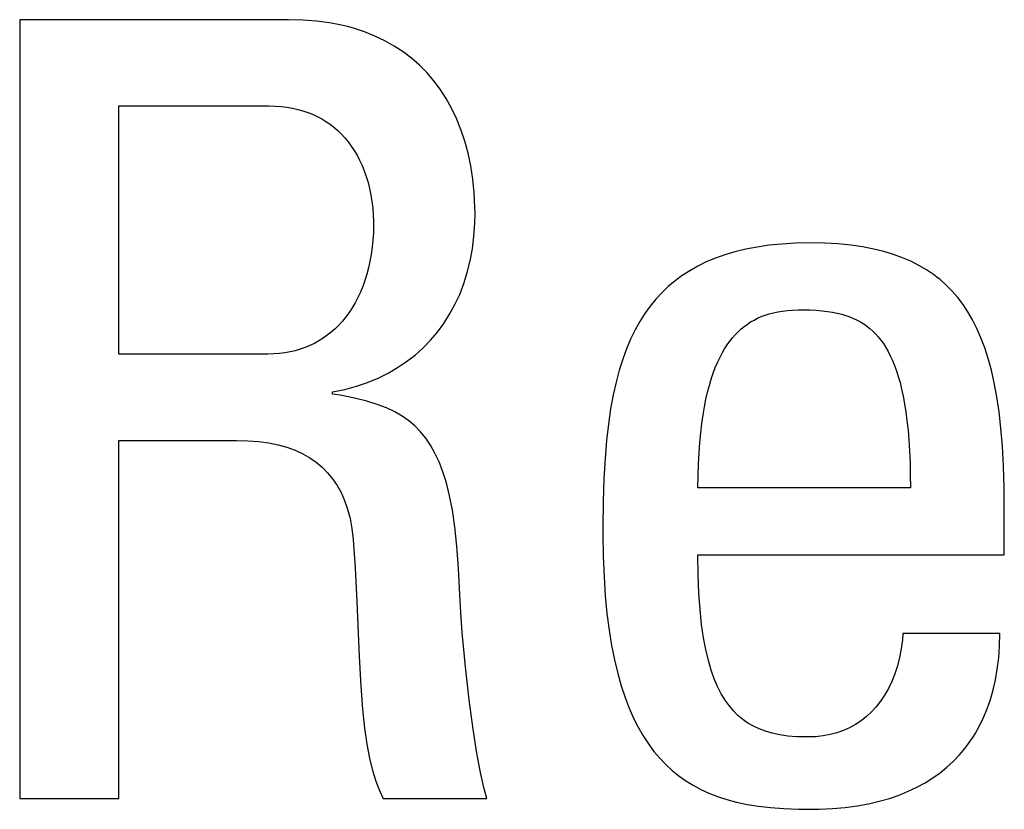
# Model space of a CAD drawing. Header units: millimetres. Extents: x -2579 to 1363, y -329 to 2298.
# Tile 63 of 256: x -1246.23 to -1244.14, y 1523.4 to 1525.08. Entities that reach past the tile are written whole.
import ezdxf

# ---------------------------------------------------------------- set-up
doc = ezdxf.new("R2010")
doc.units = ezdxf.units.MM
doc.header["$LTSCALE"] = 30.734
doc.layers.get('0').update_dxf_attribs({"linetype": 'CONTINUOUS'})

msp = doc.modelspace()

# ---------------------------------------------------------------- linework, layer by layer
at = {"color": 250, "true_color": 0x1c1c1c}
for p, q in [((-1246.2314, 1525.0824), (-1246.2314, 1523.4268)), ((-1245.6604, 1525.0824), (-1246.2314, 1525.0824)), ((-1245.6299, 1525.0816), (-1245.6604, 1525.0824)), ((-1245.6009, 1525.0793), (-1245.6299, 1525.0816)), ((-1245.5733, 1525.0756), (-1245.6009, 1525.0793)), ((-1245.5472, 1525.0706), (-1245.5733, 1525.0756)), ((-1245.5346, 1525.0676), (-1245.5472, 1525.0706)), ((-1245.5223, 1525.0642), (-1245.5346, 1525.0676)), ((-1245.4988, 1525.0566), (-1245.5223, 1525.0642)), ((-1245.4765, 1525.0477), (-1245.4988, 1525.0566)), ((-1245.4554, 1525.0376), (-1245.4765, 1525.0477)), ((-1245.4354, 1525.0264), (-1245.4554, 1525.0376)), ((-1245.4165, 1525.014), (-1245.4354, 1525.0264)), ((-1245.3987, 1525.0004), (-1245.4165, 1525.014)), ((-1245.382, 1524.9857), (-1245.3987, 1525.0004)), ((-1245.3662, 1524.9698), (-1245.382, 1524.9857)), ((-1245.3515, 1524.9527), (-1245.3662, 1524.9698)), ((-1245.3378, 1524.9344), (-1245.3515, 1524.9527)), ((-1245.3252, 1524.9149), (-1245.3378, 1524.9344)), ((-1245.3136, 1524.8942), (-1245.3252, 1524.9149)), ((-1246.0204, 1524.3716), (-1246.0204, 1524.899)), ((-1246.0204, 1524.899), (-1245.7017, 1524.899)), ((-1245.7017, 1524.899), (-1245.6886, 1524.8987)), ((-1245.6886, 1524.8987), (-1245.6759, 1524.8978)), ((-1245.6759, 1524.8978), (-1245.6697, 1524.8971)), ((-1245.6697, 1524.8971), (-1245.6636, 1524.8964)), ((-1245.6636, 1524.8964), (-1245.6518, 1524.8944)), ((-1245.6518, 1524.8944), (-1245.6404, 1524.8918)), ((-1245.6404, 1524.8918), (-1245.6295, 1524.8888)), ((-1245.6295, 1524.8888), (-1245.6189, 1524.8853)), ((-1245.303, 1524.8722), (-1245.3136, 1524.8942)), ((-1245.6189, 1524.8853), (-1245.6088, 1524.8812)), ((-1245.6088, 1524.8812), (-1245.599, 1524.8767)), ((-1245.599, 1524.8767), (-1245.5896, 1524.8717)), ((-1245.5896, 1524.8717), (-1245.5805, 1524.8661)), ((-1245.2936, 1524.8489), (-1245.303, 1524.8722)), ((-1245.5805, 1524.8661), (-1245.5718, 1524.8601)), ((-1245.5718, 1524.8601), (-1245.5635, 1524.8537)), ((-1245.5635, 1524.8537), (-1245.5554, 1524.8467)), ((-1245.5554, 1524.8467), (-1245.5477, 1524.8392)), ((-1245.2854, 1524.8243), (-1245.2936, 1524.8489)), ((-1245.5477, 1524.8392), (-1245.5404, 1524.8312)), ((-1245.5404, 1524.8312), (-1245.5334, 1524.8227)), ((-1245.5334, 1524.8227), (-1245.5267, 1524.8137)), ((-1245.5267, 1524.8137), (-1245.5205, 1524.8042)), ((-1245.5205, 1524.8042), (-1245.5145, 1524.7942)), ((-1245.2784, 1524.7986), (-1245.2854, 1524.8243)), ((-1245.5145, 1524.7942), (-1245.509, 1524.7836)), ((-1245.509, 1524.7836), (-1245.5039, 1524.7725)), ((-1245.2727, 1524.7716), (-1245.2784, 1524.7986)), ((-1245.5039, 1524.7725), (-1245.4992, 1524.7609)), ((-1245.2683, 1524.7434), (-1245.2727, 1524.7716)), ((-1245.4992, 1524.7609), (-1245.4949, 1524.7488)), ((-1245.4949, 1524.7488), (-1245.4911, 1524.7362)), ((-1245.2654, 1524.7142), (-1245.2683, 1524.7434)), ((-1245.4911, 1524.7362), (-1245.4878, 1524.7232)), ((-1245.4878, 1524.7232), (-1245.485, 1524.7097)), ((-1245.485, 1524.7097), (-1245.4828, 1524.6959)), ((-1245.2639, 1524.6841), (-1245.2654, 1524.7142)), ((-1245.4828, 1524.6959), (-1245.4811, 1524.6818)), ((-1245.4811, 1524.6818), (-1245.4799, 1524.6674)), ((-1245.2637, 1524.6697), (-1245.2639, 1524.6841)), ((-1245.4799, 1524.6674), (-1245.4794, 1524.6528)), ((-1245.2641, 1524.6501), (-1245.2637, 1524.6697)), ((-1245.4793, 1524.6453), (-1245.4797, 1524.6294)), ((-1245.4794, 1524.6528), (-1245.4793, 1524.6467)), ((-1245.4793, 1524.6467), (-1245.4793, 1524.6453)), ((-1245.2659, 1524.6224), (-1245.2641, 1524.6501)), ((-1245.4797, 1524.6294), (-1245.4806, 1524.6138)), ((-1245.2692, 1524.5956), (-1245.2659, 1524.6224)), ((-1245.4822, 1524.5985), (-1245.4842, 1524.5835)), ((-1245.4806, 1524.6138), (-1245.4822, 1524.5985)), ((-1245.274, 1524.5698), (-1245.2692, 1524.5956)), ((-1244.6642, 1524.5991), (-1244.6884, 1524.5945)), ((-1244.6385, 1524.6028), (-1244.6642, 1524.5991)), ((-1244.6113, 1524.6055), (-1244.6385, 1524.6028)), ((-1244.5823, 1524.6072), (-1244.6113, 1524.6055)), ((-1244.5515, 1524.6078), (-1244.5823, 1524.6072)), ((-1244.5205, 1524.6072), (-1244.5515, 1524.6078)), ((-1244.4917, 1524.6056), (-1244.5205, 1524.6072)), ((-1244.4648, 1524.603), (-1244.4917, 1524.6056)), ((-1244.4398, 1524.5994), (-1244.4648, 1524.603)), ((-1244.4164, 1524.5949), (-1244.4398, 1524.5994)), ((-1244.3946, 1524.5896), (-1244.4164, 1524.5949)), ((-1245.4842, 1524.5835), (-1245.4869, 1524.5689)), ((-1244.7529, 1524.5754), (-1244.7721, 1524.5673)), ((-1244.7327, 1524.5826), (-1244.7529, 1524.5754)), ((-1244.7112, 1524.589), (-1244.7327, 1524.5826)), ((-1244.6884, 1524.5945), (-1244.7112, 1524.589)), ((-1244.3742, 1524.5834), (-1244.3946, 1524.5896)), ((-1244.3551, 1524.5765), (-1244.3742, 1524.5834)), ((-1244.3371, 1524.5688), (-1244.3551, 1524.5765)), ((-1245.49, 1524.5548), (-1245.4936, 1524.5411)), ((-1245.4869, 1524.5689), (-1245.49, 1524.5548)), ((-1245.2801, 1524.545), (-1245.274, 1524.5698)), ((-1244.7902, 1524.5585), (-1244.8072, 1524.5488)), ((-1244.7721, 1524.5673), (-1244.7902, 1524.5585)), ((-1244.3202, 1524.5602), (-1244.3371, 1524.5688)), ((-1244.3044, 1524.5509), (-1244.3202, 1524.5602)), ((-1245.4936, 1524.5411), (-1245.4978, 1524.528)), ((-1245.2876, 1524.5213), (-1245.2801, 1524.545)), ((-1244.8234, 1524.5383), (-1244.8386, 1524.5271)), ((-1244.8072, 1524.5488), (-1244.8234, 1524.5383)), ((-1244.2894, 1524.5408), (-1244.3044, 1524.5509)), ((-1244.2822, 1524.5354), (-1244.2894, 1524.5408)), ((-1244.2753, 1524.5298), (-1244.2822, 1524.5354)), ((-1245.5024, 1524.5153), (-1245.5074, 1524.5031)), ((-1245.4978, 1524.528), (-1245.5024, 1524.5153)), ((-1245.2963, 1524.4985), (-1245.2876, 1524.5213)), ((-1244.8529, 1524.515), (-1244.8665, 1524.502)), ((-1244.8386, 1524.5271), (-1244.8529, 1524.515)), ((-1244.262, 1524.518), (-1244.2753, 1524.5298)), ((-1244.2495, 1524.5053), (-1244.262, 1524.518)), ((-1245.5128, 1524.4915), (-1245.5186, 1524.4804)), ((-1245.5074, 1524.5031), (-1245.5128, 1524.4915)), ((-1245.3063, 1524.4769), (-1245.2963, 1524.4985)), ((-1244.8665, 1524.502), (-1244.8793, 1524.4882)), ((-1244.2377, 1524.4916), (-1244.2495, 1524.5053)), ((-1244.2265, 1524.4769), (-1244.2377, 1524.4916)), ((-1245.5248, 1524.4699), (-1245.5314, 1524.4599)), ((-1245.5186, 1524.4804), (-1245.5248, 1524.4699)), ((-1245.3176, 1524.4563), (-1245.3063, 1524.4769)), ((-1244.8914, 1524.4734), (-1244.9028, 1524.4577)), ((-1244.8793, 1524.4882), (-1244.8914, 1524.4734)), ((-1244.2161, 1524.4611), (-1244.2265, 1524.4769)), ((-1245.5383, 1524.4505), (-1245.5456, 1524.4416)), ((-1245.5314, 1524.4599), (-1245.5383, 1524.4505)), ((-1245.33, 1524.4368), (-1245.3176, 1524.4563)), ((-1244.9028, 1524.4577), (-1244.9135, 1524.4408)), ((-1244.6631, 1524.4478), (-1244.6552, 1524.4512)), ((-1244.6552, 1524.4512), (-1244.647, 1524.4543)), ((-1244.647, 1524.4543), (-1244.6385, 1524.457)), ((-1244.6385, 1524.457), (-1244.6295, 1524.4594)), ((-1244.6295, 1524.4594), (-1244.6201, 1524.4613)), ((-1244.6201, 1524.4613), (-1244.6102, 1524.463)), ((-1244.6102, 1524.463), (-1244.5998, 1524.4642)), ((-1244.5998, 1524.4642), (-1244.5886, 1524.4651)), ((-1244.5886, 1524.4651), (-1244.5768, 1524.4655)), ((-1244.5768, 1524.4655), (-1244.5698, 1524.4656)), ((-1244.5698, 1524.4656), (-1244.5682, 1524.4656)), ((-1244.5682, 1524.4656), (-1244.5526, 1524.4653)), ((-1244.5526, 1524.4653), (-1244.5387, 1524.4647)), ((-1244.5387, 1524.4647), (-1244.5261, 1524.4637)), ((-1244.5261, 1524.4637), (-1244.5145, 1524.4624)), ((-1244.5145, 1524.4624), (-1244.5037, 1524.4608)), ((-1244.5037, 1524.4608), (-1244.4937, 1524.4588)), ((-1244.4937, 1524.4588), (-1244.4843, 1524.4564)), ((-1244.4843, 1524.4564), (-1244.4754, 1524.4538)), ((-1244.4754, 1524.4538), (-1244.4671, 1524.4508)), ((-1244.4671, 1524.4508), (-1244.4591, 1524.4475)), ((-1244.2062, 1524.4442), (-1244.2161, 1524.4611)), ((-1245.5531, 1524.4333), (-1245.561, 1524.4255)), ((-1245.5456, 1524.4416), (-1245.5531, 1524.4333)), ((-1245.3435, 1524.4183), (-1245.33, 1524.4368)), ((-1244.9135, 1524.4408), (-1244.9235, 1524.4228)), ((-1244.6982, 1524.4249), (-1244.6917, 1524.4303)), ((-1244.6917, 1524.4303), (-1244.6849, 1524.4352)), ((-1244.6849, 1524.4352), (-1244.6779, 1524.4398)), ((-1244.6779, 1524.4398), (-1244.6706, 1524.444)), ((-1244.6706, 1524.444), (-1244.6631, 1524.4478)), ((-1244.4591, 1524.4475), (-1244.4515, 1524.4439)), ((-1244.4515, 1524.4439), (-1244.4443, 1524.4399)), ((-1244.4443, 1524.4399), (-1244.4374, 1524.4356)), ((-1244.4374, 1524.4356), (-1244.4308, 1524.4309)), ((-1244.4308, 1524.4309), (-1244.4244, 1524.4258)), ((-1244.197, 1524.4259), (-1244.2062, 1524.4442)), ((-1245.5777, 1524.4115), (-1245.5865, 1524.4052)), ((-1245.5692, 1524.4182), (-1245.5777, 1524.4115)), ((-1245.561, 1524.4255), (-1245.5692, 1524.4182)), ((-1245.3582, 1524.401), (-1245.3435, 1524.4183)), ((-1244.9235, 1524.4228), (-1244.9329, 1524.4036)), ((-1244.7166, 1524.406), (-1244.7107, 1524.4128)), ((-1244.7107, 1524.4128), (-1244.7046, 1524.419)), ((-1244.7046, 1524.419), (-1244.6982, 1524.4249)), ((-1244.4244, 1524.4258), (-1244.4183, 1524.4203)), ((-1244.4183, 1524.4203), (-1244.4124, 1524.4144)), ((-1244.4124, 1524.4144), (-1244.4067, 1524.408)), ((-1244.4067, 1524.408), (-1244.4011, 1524.4011)), ((-1244.1884, 1524.4062), (-1244.197, 1524.4259)), ((-1245.6246, 1524.3855), (-1245.635, 1524.3819)), ((-1245.6146, 1524.3897), (-1245.6246, 1524.3855)), ((-1245.6049, 1524.3943), (-1245.6146, 1524.3897)), ((-1245.5956, 1524.3995), (-1245.6049, 1524.3943)), ((-1245.5865, 1524.4052), (-1245.5956, 1524.3995)), ((-1245.3741, 1524.3847), (-1245.3582, 1524.401)), ((-1244.9329, 1524.4036), (-1244.9417, 1524.383)), ((-1244.7334, 1524.3825), (-1244.728, 1524.3909)), ((-1244.728, 1524.3909), (-1244.7224, 1524.3987)), ((-1244.7224, 1524.3987), (-1244.7196, 1524.4024)), ((-1244.7196, 1524.4024), (-1244.7166, 1524.406)), ((-1244.4011, 1524.4011), (-1244.3958, 1524.3937)), ((-1244.3958, 1524.3937), (-1244.3907, 1524.3857)), ((-1244.3907, 1524.3857), (-1244.3858, 1524.3772)), ((-1244.1803, 1524.3849), (-1244.1884, 1524.4062)), ((-1245.704, 1524.3716), (-1246.0204, 1524.3716)), ((-1245.6916, 1524.3719), (-1245.704, 1524.3716)), ((-1245.6796, 1524.3728), (-1245.6916, 1524.3719)), ((-1245.6679, 1524.3742), (-1245.6796, 1524.3728)), ((-1245.6566, 1524.3762), (-1245.6679, 1524.3742)), ((-1245.6456, 1524.3788), (-1245.6566, 1524.3762)), ((-1245.635, 1524.3819), (-1245.6456, 1524.3788)), ((-1245.409, 1524.3556), (-1245.391, 1524.3696)), ((-1245.391, 1524.3696), (-1245.3741, 1524.3847)), ((-1244.9417, 1524.383), (-1244.9498, 1524.361)), ((-1244.7436, 1524.3639), (-1244.7386, 1524.3735)), ((-1244.7386, 1524.3735), (-1244.7334, 1524.3825)), ((-1244.3858, 1524.3772), (-1244.3811, 1524.368)), ((-1244.3811, 1524.368), (-1244.3766, 1524.3582)), ((-1244.1729, 1524.362), (-1244.1803, 1524.3849)), ((-1245.4282, 1524.3428), (-1245.409, 1524.3556)), ((-1244.9498, 1524.361), (-1244.9572, 1524.3373)), ((-1244.753, 1524.3427), (-1244.7484, 1524.3536)), ((-1244.7484, 1524.3536), (-1244.7436, 1524.3639)), ((-1244.3766, 1524.3582), (-1244.3722, 1524.3476)), ((-1244.3722, 1524.3476), (-1244.3681, 1524.3362)), ((-1244.1662, 1524.3371), (-1244.1729, 1524.362)), ((-1245.4698, 1524.3206), (-1245.4484, 1524.3311)), ((-1245.4484, 1524.3311), (-1245.4282, 1524.3428)), ((-1244.9572, 1524.3373), (-1244.964, 1524.3119)), ((-1244.7616, 1524.3184), (-1244.7574, 1524.3309)), ((-1244.7574, 1524.3309), (-1244.753, 1524.3427)), ((-1244.3681, 1524.3362), (-1244.3642, 1524.324)), ((-1244.3642, 1524.324), (-1244.3604, 1524.311)), ((-1244.1601, 1524.3101), (-1244.1662, 1524.3371)), ((-1245.5406, 1524.2966), (-1245.5159, 1524.3033)), ((-1245.5159, 1524.3033), (-1245.4923, 1524.3113)), ((-1245.4923, 1524.3113), (-1245.4698, 1524.3206)), ((-1244.964, 1524.3119), (-1244.9701, 1524.2846)), ((-1244.7693, 1524.2908), (-1244.7656, 1524.3051)), ((-1244.7656, 1524.3051), (-1244.7616, 1524.3184)), ((-1244.3604, 1524.311), (-1244.357, 1524.2969)), ((-1244.1546, 1524.2808), (-1244.1601, 1524.3101)), ((-1245.5664, 1524.2913), (-1245.5406, 1524.2966)), ((-1245.5664, 1524.2867), (-1245.5664, 1524.2913)), ((-1245.5502, 1524.284), (-1245.5664, 1524.2867)), ((-1245.5196, 1524.278), (-1245.5502, 1524.284)), ((-1244.9701, 1524.2846), (-1244.9755, 1524.255)), ((-1244.7728, 1524.2756), (-1244.7693, 1524.2908)), ((-1244.357, 1524.2969), (-1244.3537, 1524.2819)), ((-1244.3537, 1524.2819), (-1244.3507, 1524.2657)), ((-1245.4937, 1524.2716), (-1245.5196, 1524.278)), ((-1245.4714, 1524.2646), (-1245.4937, 1524.2716)), ((-1245.4518, 1524.257), (-1245.4714, 1524.2646)), ((-1244.776, 1524.2595), (-1244.7728, 1524.2756)), ((-1244.3507, 1524.2657), (-1244.348, 1524.2484)), ((-1244.1499, 1524.2489), (-1244.1546, 1524.2808)), ((-1245.4344, 1524.2488), (-1245.4518, 1524.257)), ((-1245.4187, 1524.2397), (-1245.4344, 1524.2488)), ((-1245.4045, 1524.2297), (-1245.4187, 1524.2397)), ((-1244.9755, 1524.255), (-1244.9801, 1524.2228)), ((-1244.7816, 1524.2239), (-1244.779, 1524.2422)), ((-1244.779, 1524.2422), (-1244.776, 1524.2595)), ((-1244.348, 1524.2484), (-1244.3456, 1524.2299)), ((-1244.1459, 1524.2139), (-1244.1499, 1524.2489)), ((-1245.3915, 1524.2187), (-1245.4045, 1524.2297)), ((-1245.3795, 1524.2065), (-1245.3915, 1524.2187)), ((-1244.9801, 1524.2228), (-1244.9841, 1524.1878)), ((-1244.7839, 1524.2044), (-1244.7816, 1524.2239)), ((-1244.3456, 1524.2299), (-1244.3434, 1524.21)), ((-1245.3684, 1524.193), (-1245.3795, 1524.2065)), ((-1244.7859, 1524.1837), (-1244.7839, 1524.2044)), ((-1244.3434, 1524.21), (-1244.3416, 1524.1887)), ((-1244.1428, 1524.1756), (-1244.1459, 1524.2139)), ((-1246.0204, 1523.4268), (-1246.0204, 1524.1881)), ((-1246.0204, 1524.1881), (-1245.7709, 1524.1881)), ((-1245.7709, 1524.1881), (-1245.7465, 1524.1875)), ((-1245.7465, 1524.1875), (-1245.7236, 1524.1858)), ((-1245.7236, 1524.1858), (-1245.7022, 1524.1829)), ((-1245.7022, 1524.1829), (-1245.6821, 1524.1788)), ((-1245.6821, 1524.1788), (-1245.6634, 1524.1735)), ((-1245.3582, 1524.178), (-1245.3684, 1524.193)), ((-1245.3488, 1524.1612), (-1245.3582, 1524.178)), ((-1244.9841, 1524.1878), (-1244.9872, 1524.1493)), ((-1244.7875, 1524.1617), (-1244.7859, 1524.1837)), ((-1244.3416, 1524.1887), (-1244.3402, 1524.1658)), ((-1245.6634, 1524.1735), (-1245.646, 1524.1671)), ((-1245.646, 1524.1671), (-1245.6299, 1524.1597)), ((-1245.6299, 1524.1597), (-1245.615, 1524.1512)), ((-1245.34, 1524.1425), (-1245.3488, 1524.1612)), ((-1244.7888, 1524.1383), (-1244.7875, 1524.1617)), ((-1244.3402, 1524.1658), (-1244.3391, 1524.1414)), ((-1244.1405, 1524.1334), (-1244.1428, 1524.1756)), ((-1245.615, 1524.1512), (-1245.6012, 1524.1417)), ((-1245.6012, 1524.1417), (-1245.5886, 1524.131)), ((-1245.332, 1524.1214), (-1245.34, 1524.1425)), ((-1244.9872, 1524.1493), (-1244.9896, 1524.1065)), ((-1244.7896, 1524.1135), (-1244.7888, 1524.1383)), ((-1244.3391, 1524.1414), (-1244.3385, 1524.1152)), ((-1245.5886, 1524.131), (-1245.577, 1524.1193)), ((-1245.577, 1524.1193), (-1245.5664, 1524.1065)), ((-1245.3246, 1524.0976), (-1245.332, 1524.1214)), ((-1244.79, 1524.0872), (-1244.7896, 1524.1135)), ((-1244.3385, 1524.1152), (-1244.3382, 1524.0872)), ((-1244.1391, 1524.0866), (-1244.1405, 1524.1334)), ((-1245.5664, 1524.1065), (-1245.5569, 1524.0924)), ((-1245.3178, 1524.0705), (-1245.3246, 1524.0976)), ((-1244.9896, 1524.1065), (-1244.9911, 1524.0583)), ((-1245.5569, 1524.0924), (-1245.5484, 1524.0771)), ((-1245.5484, 1524.0771), (-1245.541, 1524.0603)), ((-1244.3382, 1524.0872), (-1244.79, 1524.0872)), ((-1244.1387, 1524.0437), (-1244.1391, 1524.0866)), ((-1245.541, 1524.0603), (-1245.5346, 1524.0421)), ((-1245.3118, 1524.0395), (-1245.3178, 1524.0705)), ((-1244.9911, 1524.0583), (-1244.9917, 1524.0022)), ((-1245.5346, 1524.0421), (-1245.5294, 1524.0222)), ((-1245.3065, 1524.0041), (-1245.3118, 1524.0395)), ((-1244.1387, 1523.9451), (-1244.1387, 1524.0437)), ((-1245.5294, 1524.0222), (-1245.5255, 1524.0006)), ((-1245.5255, 1524.0006), (-1245.5228, 1523.9772)), ((-1245.302, 1523.9632), (-1245.3065, 1524.0041)), ((-1244.9917, 1524.0022), (-1244.9917, 1523.9886)), ((-1244.9917, 1523.9886), (-1244.9912, 1523.9419)), ((-1245.5228, 1523.9772), (-1245.5186, 1523.9171)), ((-1245.2985, 1523.9157), (-1245.302, 1523.9632)), ((-1244.9912, 1523.9419), (-1244.9895, 1523.8983)), ((-1244.7895, 1523.902), (-1244.79, 1523.9451)), ((-1244.79, 1523.9451), (-1244.1387, 1523.9451)), ((-1245.5186, 1523.9171), (-1245.5148, 1523.8454)), ((-1245.2958, 1523.8602), (-1245.2985, 1523.9157)), ((-1244.9895, 1523.8983), (-1244.9869, 1523.8577)), ((-1244.7879, 1523.8633), (-1244.7895, 1523.902)), ((-1244.7854, 1523.8284), (-1244.7879, 1523.8633)), ((-1245.5148, 1523.8454), (-1245.5099, 1523.7287)), ((-1245.2938, 1523.8221), (-1245.2958, 1523.8602)), ((-1244.9869, 1523.8577), (-1244.9833, 1523.8199)), ((-1245.2907, 1523.7797), (-1245.2938, 1523.8221)), ((-1244.782, 1523.797), (-1244.7854, 1523.8284)), ((-1244.9833, 1523.8199), (-1244.9788, 1523.7846)), ((-1245.284, 1523.7069), (-1245.2907, 1523.7797)), ((-1244.9788, 1523.7846), (-1244.9734, 1523.7518)), ((-1244.7779, 1523.7687), (-1244.782, 1523.797)), ((-1244.7731, 1523.7433), (-1244.7779, 1523.7687)), ((-1244.3554, 1523.7644), (-1244.3578, 1523.7451)), ((-1244.3543, 1523.7777), (-1244.3554, 1523.7644)), ((-1244.1479, 1523.7777), (-1244.3543, 1523.7777)), ((-1244.1488, 1523.7512), (-1244.1479, 1523.7777)), ((-1244.9734, 1523.7518), (-1244.9674, 1523.7213)), ((-1244.7677, 1523.7204), (-1244.7731, 1523.7433)), ((-1244.3578, 1523.7451), (-1244.3614, 1523.7265)), ((-1244.1507, 1523.7261), (-1244.1488, 1523.7512)), ((-1245.5099, 1523.7287), (-1245.5065, 1523.6659)), ((-1244.9674, 1523.7213), (-1244.9605, 1523.6929)), ((-1244.7616, 1523.6998), (-1244.7677, 1523.7204)), ((-1244.3614, 1523.7265), (-1244.3659, 1523.7087)), ((-1244.1536, 1523.7021), (-1244.1507, 1523.7261)), ((-1245.2761, 1523.6365), (-1245.284, 1523.7069)), ((-1244.7551, 1523.6813), (-1244.7616, 1523.6998)), ((-1244.3659, 1523.7087), (-1244.3714, 1523.6918)), ((-1244.1576, 1523.6793), (-1244.1536, 1523.7021)), ((-1244.9605, 1523.6929), (-1244.953, 1523.6665)), ((-1244.748, 1523.6647), (-1244.7551, 1523.6813)), ((-1244.3778, 1523.6758), (-1244.3851, 1523.6608)), ((-1244.3714, 1523.6918), (-1244.3778, 1523.6758)), ((-1244.1626, 1523.6577), (-1244.1576, 1523.6793)), ((-1245.5065, 1523.6659), (-1245.5027, 1523.617)), ((-1244.953, 1523.6665), (-1244.9449, 1523.6419)), ((-1244.7404, 1523.6497), (-1244.748, 1523.6647)), ((-1244.3851, 1523.6608), (-1244.3931, 1523.6468)), ((-1244.1684, 1523.6371), (-1244.1626, 1523.6577)), ((-1245.2679, 1523.5745), (-1245.2761, 1523.6365)), ((-1244.9449, 1523.6419), (-1244.9361, 1523.6191)), ((-1244.7323, 1523.6362), (-1244.7404, 1523.6497)), ((-1244.7237, 1523.6242), (-1244.7323, 1523.6362)), ((-1244.4018, 1523.6338), (-1244.4112, 1523.6219)), ((-1244.3931, 1523.6468), (-1244.4018, 1523.6338)), ((-1244.1752, 1523.6175), (-1244.1684, 1523.6371)), ((-1245.5027, 1523.617), (-1245.4984, 1523.5765)), ((-1244.9361, 1523.6191), (-1244.9267, 1523.5979)), ((-1244.7146, 1523.6133), (-1244.7237, 1523.6242)), ((-1244.7049, 1523.6036), (-1244.7146, 1523.6133)), ((-1244.4112, 1523.6219), (-1244.4213, 1523.6109)), ((-1244.1829, 1523.5989), (-1244.1752, 1523.6175)), ((-1244.9267, 1523.5979), (-1244.9168, 1523.5782)), ((-1244.6946, 1523.595), (-1244.7049, 1523.6036)), ((-1244.6838, 1523.5873), (-1244.6946, 1523.595)), ((-1244.4432, 1523.5921), (-1244.4551, 1523.5842)), ((-1244.4319, 1523.601), (-1244.4432, 1523.5921)), ((-1244.4213, 1523.6109), (-1244.4319, 1523.601)), ((-1244.1914, 1523.5813), (-1244.1829, 1523.5989)), ((-1245.4984, 1523.5765), (-1245.4934, 1523.5421)), ((-1245.2599, 1523.523), (-1245.2679, 1523.5745)), ((-1244.9168, 1523.5782), (-1244.9062, 1523.5599)), ((-1244.6721, 1523.5806), (-1244.6838, 1523.5873)), ((-1244.6597, 1523.5747), (-1244.6721, 1523.5806)), ((-1244.6464, 1523.5697), (-1244.6597, 1523.5747)), ((-1244.6319, 1523.5656), (-1244.6464, 1523.5697)), ((-1244.4807, 1523.5714), (-1244.4945, 1523.5665)), ((-1244.4676, 1523.5773), (-1244.4807, 1523.5714)), ((-1244.4551, 1523.5842), (-1244.4676, 1523.5773)), ((-1244.2008, 1523.5646), (-1244.1914, 1523.5813)), ((-1244.9062, 1523.5599), (-1244.8951, 1523.5429)), ((-1244.6161, 1523.5622), (-1244.6319, 1523.5656)), ((-1244.5987, 1523.5597), (-1244.6161, 1523.5622)), ((-1244.5795, 1523.5582), (-1244.5987, 1523.5597)), ((-1244.5579, 1523.5576), (-1244.5795, 1523.5582)), ((-1244.5561, 1523.5576), (-1244.5579, 1523.5576)), ((-1244.5397, 1523.5582), (-1244.5561, 1523.5576)), ((-1244.5239, 1523.5599), (-1244.5397, 1523.5582)), ((-1244.5089, 1523.5627), (-1244.5239, 1523.5599)), ((-1244.4945, 1523.5665), (-1244.5089, 1523.5627)), ((-1244.2222, 1523.5337), (-1244.2111, 1523.5487)), ((-1244.2111, 1523.5487), (-1244.2058, 1523.5565)), ((-1244.2058, 1523.5565), (-1244.2008, 1523.5646)), ((-1245.4934, 1523.5421), (-1245.4877, 1523.5124)), ((-1244.8951, 1523.5429), (-1244.8834, 1523.5271)), ((-1244.2341, 1523.5195), (-1244.2222, 1523.5337)), ((-1245.4877, 1523.5124), (-1245.4814, 1523.4865)), ((-1245.2522, 1523.4819), (-1245.2599, 1523.523)), ((-1244.8834, 1523.5271), (-1244.8711, 1523.5126)), ((-1244.8711, 1523.5126), (-1244.8583, 1523.4991)), ((-1244.2469, 1523.5061), (-1244.2341, 1523.5195)), ((-1245.4814, 1523.4865), (-1245.4744, 1523.464)), ((-1244.8583, 1523.4991), (-1244.8448, 1523.4866)), ((-1244.8448, 1523.4866), (-1244.8306, 1523.4751)), ((-1244.2752, 1523.4817), (-1244.2606, 1523.4935)), ((-1244.2606, 1523.4935), (-1244.2469, 1523.5061)), ((-1245.2451, 1523.4503), (-1245.2522, 1523.4819)), ((-1244.8306, 1523.4751), (-1244.8158, 1523.4646)), ((-1244.3071, 1523.4603), (-1244.2906, 1523.4706)), ((-1244.2906, 1523.4706), (-1244.2752, 1523.4817)), ((-1245.4744, 1523.464), (-1245.4668, 1523.4442)), ((-1245.4668, 1523.4442), (-1245.4586, 1523.4268)), ((-1245.2385, 1523.4268), (-1245.2451, 1523.4503)), ((-1244.8158, 1523.4646), (-1244.8002, 1523.4549)), ((-1244.8002, 1523.4549), (-1244.7837, 1523.4461)), ((-1244.7837, 1523.4461), (-1244.7664, 1523.4382)), ((-1244.3429, 1523.4421), (-1244.3245, 1523.4508)), ((-1244.3245, 1523.4508), (-1244.3071, 1523.4603)), ((-1246.2314, 1523.4268), (-1246.0204, 1523.4268)), ((-1245.4586, 1523.4268), (-1245.2385, 1523.4268)), ((-1244.7664, 1523.4382), (-1244.748, 1523.431)), ((-1244.748, 1523.431), (-1244.7285, 1523.4247)), ((-1244.7285, 1523.4247), (-1244.7077, 1523.4191)), ((-1244.4048, 1523.421), (-1244.383, 1523.4272)), ((-1244.383, 1523.4272), (-1244.3624, 1523.4342)), ((-1244.3624, 1523.4342), (-1244.3429, 1523.4421)), ((-1244.7077, 1523.4191), (-1244.6854, 1523.4144)), ((-1244.6854, 1523.4144), (-1244.6615, 1523.4105)), ((-1244.6615, 1523.4105), (-1244.6357, 1523.4075)), ((-1244.6357, 1523.4075), (-1244.6075, 1523.4054)), ((-1244.6075, 1523.4054), (-1244.5764, 1523.4041)), ((-1244.5764, 1523.4041), (-1244.5515, 1523.4039)), ((-1244.5515, 1523.4039), (-1244.532, 1523.4041)), ((-1244.532, 1523.4041), (-1244.504, 1523.4055)), ((-1244.504, 1523.4055), (-1244.4773, 1523.4078)), ((-1244.4773, 1523.4078), (-1244.4518, 1523.4113)), ((-1244.4518, 1523.4113), (-1244.4277, 1523.4156)), ((-1244.4277, 1523.4156), (-1244.4048, 1523.421))]:
    msp.add_line(p, q, dxfattribs=at)

doc.saveas('drawing.dxf')
